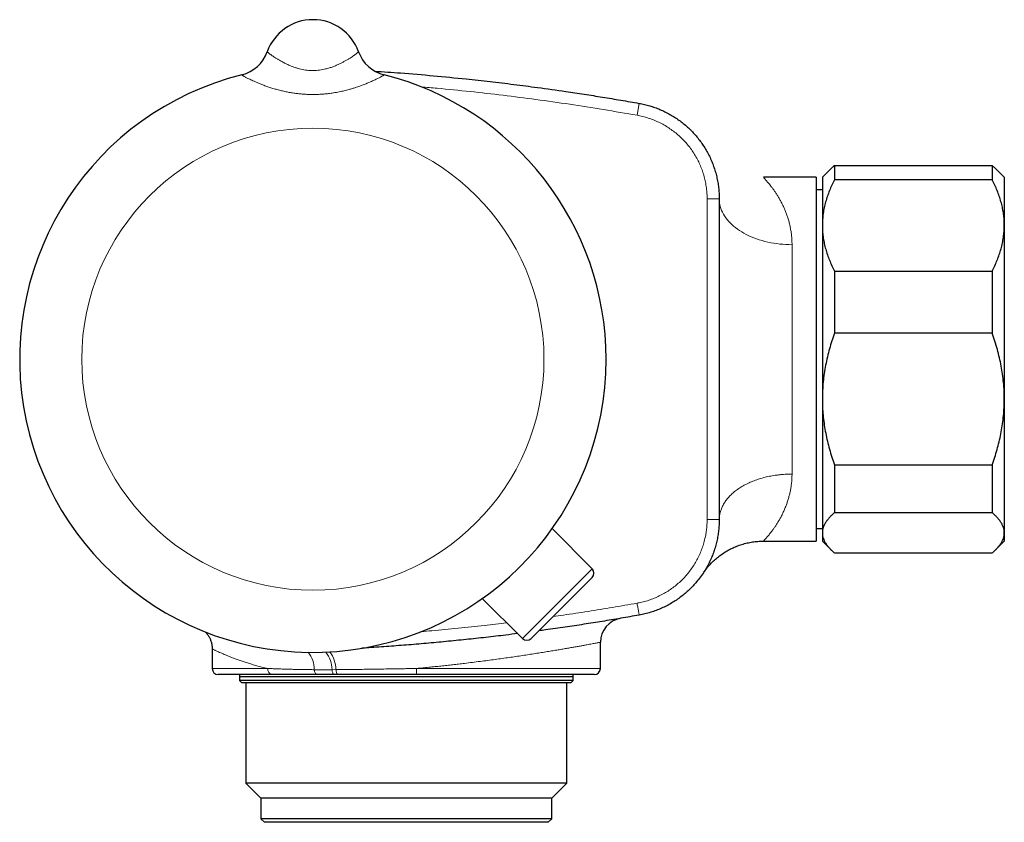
# Model space of a CAD drawing. Header units: millimetres. Extents: x 8 to 1162, y 12 to 2222.
# Tile 25 of 54: x 128 to 209, y 1198 to 1264. Entities that reach past the tile are written whole.
import ezdxf

# ---------------------------------------------------------------- set-up
doc = ezdxf.new("R2010")
doc.units = ezdxf.units.MM

msp = doc.modelspace()

# ---------------------------------------------------------------- linework, layer by layer
at = {"color": 7, "linetype": 'Continuous', "lineweight": 30}
for p, q in [((148.599, 1261.433), (148.599, 1261.433)), ((156.131, 1261.433), (156.131, 1261.433)), ((156.131, 1261.433), (156.131, 1261.433)), ((195.082, 1251.802), (194.365, 1251.085)), ((195.365, 1252.063), (195.365, 1250.891)), ((195.365, 1252.063), (208.365, 1252.063)), ((208.365, 1252.063), (208.365, 1250.891)), ((209.365, 1251.085), (208.647, 1251.803)), ((193.865, 1251.085), (189.507, 1251.085)), ((189.507, 1251.084), (189.507, 1251.084)), ((193.865, 1251.085), (193.865, 1221.085)), ((194.365, 1251.085), (194.365, 1247.12)), ((208.365, 1250.891), (195.365, 1250.891)), ((209.365, 1251.085), (209.365, 1247.12)), ((194.365, 1250.047), (193.865, 1250.047)), ((185.865, 1249.308), (185.865, 1236.085)), ((185.865, 1249.286), (185.865, 1249.308)), ((194.365, 1247.12), (194.365, 1232.804)), ((209.365, 1247.12), (209.365, 1232.804)), ((195.365, 1243.349), (195.365, 1238.237)), ((195.365, 1243.349), (208.365, 1243.349)), ((208.365, 1243.349), (208.365, 1238.237)), ((208.365, 1238.237), (195.365, 1238.237)), ((185.865, 1236.085), (185.865, 1222.861)), ((194.365, 1232.804), (194.365, 1221.768)), ((209.365, 1232.804), (209.365, 1221.768)), ((195.365, 1227.371), (208.365, 1227.371)), ((195.365, 1227.371), (195.365, 1223.43)), ((208.365, 1227.371), (208.365, 1223.43)), ((208.365, 1223.43), (195.365, 1223.43)), ((185.865, 1222.878), (185.867, 1222.899)), ((185.866, 1222.897), (185.865, 1222.878)), ((185.865, 1222.861), (185.865, 1222.861)), ((175.386, 1218.794), (172.104, 1222.134)), ((193.865, 1222.122), (194.365, 1222.122)), ((194.365, 1221.768), (194.365, 1221.085)), ((209.365, 1221.768), (209.365, 1221.085)), ((189.496, 1221.084), (189.507, 1221.084)), ((189.507, 1221.085), (193.865, 1221.085)), ((194.365, 1221.085), (195.083, 1220.367)), ((208.647, 1220.367), (209.365, 1221.085)), ((195.365, 1220.107), (208.365, 1220.107)), ((175.383, 1218.09), (170.36, 1213.067)), ((169.656, 1213.064), (166.316, 1216.345)), ((177.73, 1214.717), (177.73, 1214.717)), ((176.065, 1210.585), (176.065, 1212.745)), ((144.065, 1212.196), (144.065, 1210.585)), ((149.011, 1210.085), (144.565, 1210.085)), ((146.315, 1210.085), (146.315, 1209.885)), ((146.315, 1209.885), (146.318, 1209.882)), ((173.815, 1209.885), (146.315, 1209.885)), ((146.318, 1209.882), (146.318, 1209.598)), ((146.318, 1209.598), (146.518, 1209.398)), ((173.421, 1209.598), (146.318, 1209.598)), ((154.44, 1210.085), (154.128, 1210.085)), ((175.565, 1210.085), (160.883, 1210.085)), ((173.818, 1209.598), (173.421, 1209.598)), ((173.618, 1209.398), (173.818, 1209.598)), ((173.818, 1209.598), (173.818, 1210.085)), ((173.227, 1209.398), (146.518, 1209.398)), ((146.848, 1209.398), (146.848, 1201.119)), ((173.618, 1209.398), (173.227, 1209.398)), ((173.289, 1201.119), (173.289, 1209.398)), ((146.848, 1201.119), (148.068, 1199.898)), ((172.907, 1201.119), (146.848, 1201.119)), ((172.068, 1199.898), (173.289, 1201.119)), ((173.289, 1201.119), (172.907, 1201.119)), ((148.068, 1199.898), (148.068, 1198.198)), ((171.722, 1199.898), (148.068, 1199.898)), ((172.068, 1199.898), (171.722, 1199.898)), ((172.068, 1198.198), (172.068, 1199.898)), ((148.068, 1198.198), (148.368, 1197.898)), ((171.722, 1198.198), (148.068, 1198.198)), ((172.068, 1198.198), (171.722, 1198.198)), ((171.768, 1197.898), (172.068, 1198.198)), ((171.43, 1197.898), (148.368, 1197.898)), ((171.768, 1197.898), (171.43, 1197.898))]:
    msp.add_line(p, q, dxfattribs=at)
at = {"color": 8, "linetype": 'Continuous', "lineweight": 0}
for p, q in [((146.502, 1259.534), (146.503, 1259.534)), ((158.228, 1259.534), (158.228, 1259.534)), ((179.267, 1257.185), (179.092, 1256.201)), ((185.865, 1249.308), (184.865, 1249.308)), ((184.865, 1222.868), (184.865, 1249.308)), ((191.865, 1245.53), (191.865, 1226.609)), ((169.656, 1213.064), (175.386, 1218.794)), ((144.065, 1210.585), (148.655, 1210.585)), ((153.944, 1210.485), (154.268, 1210.488)), ((160.91, 1210.585), (176.065, 1210.585))]:
    msp.add_line(p, q, dxfattribs=at)
at = {"color": 7, "linetype": 'Continuous', "lineweight": 30, "flags": 128}
msp.add_lwpolyline([(185.863, 1249.43), (185.865, 1249.308), (185.865, 1249.308), (185.865, 1249.308)], dxfattribs=at)
at = {"color": 8, "linetype": 'Continuous', "lineweight": 0, "flags": 128}
for points in [[(191.865, 1245.53), (191.61, 1245.534), (191.356, 1245.544), (191.103, 1245.561), (190.851, 1245.584), (190.601, 1245.615), (190.353, 1245.652), (190.108, 1245.696), (189.866, 1245.746), (189.628, 1245.803), (189.394, 1245.866), (189.164, 1245.935), (188.939, 1246.01), (188.719, 1246.091), (188.505, 1246.178), (188.297, 1246.271), (188.096, 1246.369), (187.901, 1246.472), (187.713, 1246.581), (187.533, 1246.694), (187.361, 1246.812), (187.197, 1246.935), (187.041, 1247.062), (186.894, 1247.193), (186.756, 1247.327), (186.627, 1247.466), (186.508, 1247.607), (186.398, 1247.752), (186.298, 1247.9), (186.208, 1248.05), (186.128, 1248.202), (186.059, 1248.356), (186, 1248.512), (185.951, 1248.67), (185.914, 1248.828), (185.887, 1248.988), (185.87, 1249.148), (185.865, 1249.286)], [(152.712, 1210.085), (152.676, 1210.09), (152.641, 1210.108), (152.607, 1210.136), (152.576, 1210.174), (152.547, 1210.223), (152.523, 1210.279), (152.503, 1210.342), (152.488, 1210.412), (152.478, 1210.485)], [(154.128, 1210.085), (154.1, 1210.09), (154.072, 1210.108), (154.045, 1210.136), (154.021, 1210.174), (153.999, 1210.223), (153.98, 1210.279), (153.964, 1210.342), (153.952, 1210.412), (153.944, 1210.485)], [(154.44, 1210.085), (154.414, 1210.09), (154.387, 1210.108), (154.362, 1210.136), (154.339, 1210.175), (154.318, 1210.224), (154.301, 1210.281), (154.286, 1210.344), (154.275, 1210.414), (154.268, 1210.488)]]:
    msp.add_lwpolyline(points, dxfattribs=at)
at = {"color": 8, "linetype": 'Continuous', "lineweight": 0}
msp.add_circle((152.365, 1236.085), 19.051, dxfattribs=at)
at = {"color": 7, "linetype": 'Continuous', "lineweight": 30}
for centre, radius, start, end in [((152.365, 1260.085), 4, 19.69613, 160.30387), ((145.775, 1262.445), 3, 284.03187, 340.29362), ((145.775, 1262.444), 2.999, 284.02641, 340.3023), ((158.955, 1262.445), 3, 199.70665, 255.96667), ((158.955, 1262.444), 2.999, 199.69775, 255.97357), ((152.365, 1236.085), 24.172, 104.03651, 0), ((152.365, 1236.085), 24.172, 0, 75.96353), ((175.029, 1218.444), 0.5, 315, 44.5), ((178.065, 1212.745), 2, 99.67831, 180.00714), ((170.006, 1213.42), 0.5, 225.5, 315), ((144.565, 1210.585), 0.5, 180, 270), ((175.565, 1210.585), 0.5, 270, 0)]:
    msp.add_arc(centre, radius, start, end, dxfattribs=at)
at = {"color": 8, "linetype": 'Continuous', "lineweight": 0}
for centre, radius, start, end in [((150.243, 1210.492), 2.235, 359.8163, 39.59041), ((151.337, 1210.399), 2.609, 1.87532, 36.12176), ((151.534, 1210.376), 2.736, 2.33463, 35.21476), ((149.097, 1210.523), 0.447, 172.10043, 258.88849), ((158.522, 1210.46), 2.391, 350.96809, 2.98841)]:
    msp.add_arc(centre, radius, start, end, dxfattribs=at)
for points, knots in [([(148.599, 1261.433), (148.6, 1261.43), (148.601, 1261.426), (148.623, 1261.405), (148.664, 1261.37), (148.732, 1261.316), (148.825, 1261.247), (148.94, 1261.164), (149.076, 1261.071), (149.232, 1260.967), (149.41, 1260.855), (149.601, 1260.74), (149.786, 1260.636), (149.956, 1260.545), (150.118, 1260.463), (150.289, 1260.382), (150.477, 1260.299), (150.682, 1260.217), (150.906, 1260.137), (151.14, 1260.065), (151.381, 1260.003), (151.629, 1259.953), (151.882, 1259.917), (152.141, 1259.895), (152.401, 1259.89), (152.66, 1259.9), (152.915, 1259.925), (153.169, 1259.966), (153.44, 1260.024), (153.725, 1260.104), (154.02, 1260.205), (154.304, 1260.32), (154.569, 1260.441), (154.813, 1260.564), (155.037, 1260.687), (155.244, 1260.808), (155.43, 1260.924), (155.594, 1261.03), (155.736, 1261.127), (155.859, 1261.214), (155.959, 1261.287), (156.037, 1261.347), (156.092, 1261.391), (156.126, 1261.422), (156.129, 1261.429), (156.131, 1261.433)], [0, 0, 0, 0, 0.0196207, 0.0393245, 0.0651684, 0.0912018, 0.1178296, 0.1446612, 0.1701429, 0.1957987, 0.2219967, 0.2483805, 0.2712841, 0.2885819, 0.3059338, 0.3234546, 0.3410346, 0.3610308, 0.3811244, 0.4013769, 0.4217469, 0.4418154, 0.4620174, 0.4824372, 0.5030128, 0.5230483, 0.5432313, 0.5636336, 0.5841768, 0.6099969, 0.636058, 0.6628232, 0.6898123, 0.715433, 0.7412314, 0.767579, 0.7941152, 0.8194011, 0.8450345, 0.8708457, 0.8970234, 0.9223997, 0.9479542, 0.9737865, 1, 1, 1, 1]), ([(158.228, 1259.534), (158.226, 1259.53), (158.224, 1259.524), (158.187, 1259.498), (158.132, 1259.464), (158.061, 1259.423), (157.977, 1259.376), (157.881, 1259.325), (157.771, 1259.268), (157.646, 1259.205), (157.506, 1259.138), (157.354, 1259.066), (157.157, 1258.977), (156.906, 1258.868), (156.59, 1258.74), (156.246, 1258.612), (155.918, 1258.5), (155.614, 1258.405), (155.306, 1258.317), (154.95, 1258.225), (154.521, 1258.13), (154.09, 1258.052), (153.66, 1257.993), (153.254, 1257.951), (152.842, 1257.925), (152.463, 1257.916), (152.114, 1257.919), (151.796, 1257.931), (151.466, 1257.953), (151.128, 1257.986), (150.774, 1258.033), (150.413, 1258.092), (150.047, 1258.165), (149.687, 1258.248), (149.332, 1258.342), (148.984, 1258.445), (148.645, 1258.556), (148.32, 1258.672), (148.023, 1258.787), (147.755, 1258.898), (147.526, 1258.998), (147.325, 1259.09), (147.157, 1259.17), (147.015, 1259.24), (146.896, 1259.301), (146.795, 1259.354), (146.706, 1259.402), (146.633, 1259.444), (146.575, 1259.478), (146.532, 1259.506), (146.505, 1259.526), (146.503, 1259.531), (146.502, 1259.534)], [0, 0, 0, 0, 0.019679, 0.039508, 0.0567514, 0.0740929, 0.0897942, 0.1048402, 0.1203566, 0.1359365, 0.1516764, 0.1674771, 0.1830158, 0.2080788, 0.2334196, 0.2591551, 0.2851532, 0.3029027, 0.3207021, 0.3458741, 0.3711692, 0.40043, 0.4242076, 0.4480706, 0.4721898, 0.4963936, 0.5143382, 0.5330977, 0.5518969, 0.5722992, 0.5927546, 0.6150725, 0.6374655, 0.659959, 0.6825396, 0.7057955, 0.7291645, 0.7527854, 0.7765491, 0.7977642, 0.8191026, 0.8376224, 0.8562367, 0.8730786, 0.8880407, 0.9034725, 0.9189695, 0.9346409, 0.9503844, 0.9658868, 0.9828952, 1, 1, 1, 1]), ([(179.092, 1256.201), (178.168, 1256.361), (176.32, 1256.682), (173.54, 1257.115), (170.781, 1257.506), (168.044, 1257.856), (165.329, 1258.164), (163.075, 1258.395), (161.725, 1258.509), (161.283, 1258.546)], [0, 0, 0, 0, 0.156572, 0.313153, 0.469725, 0.621762, 0.773799, 0.925949, 1, 1, 1, 1]), ([(184.865, 1249.308), (184.864, 1249.414), (184.86, 1249.677), (184.825, 1250.096), (184.756, 1250.564), (184.656, 1251.026), (184.525, 1251.481), (184.364, 1251.924), (184.173, 1252.356), (183.952, 1252.774), (183.704, 1253.177), (183.431, 1253.562), (183.132, 1253.928), (182.809, 1254.272), (182.462, 1254.594), (182.095, 1254.892), (181.709, 1255.165), (181.306, 1255.411), (180.887, 1255.628), (180.454, 1255.818), (180.009, 1255.977), (179.554, 1256.109), (179.246, 1256.17), (179.092, 1256.201)], [0, 0, 0, 0, 0.032502, 0.08077, 0.129204, 0.177694, 0.226128, 0.274398, 0.322658, 0.371083, 0.419564, 0.467991, 0.516252, 0.564516, 0.612944, 0.661429, 0.709859, 0.758123, 0.806388, 0.854818, 0.903304, 0.951735, 1, 1, 1, 1]), ([(189.507, 1251.084), (189.507, 1251.084), (189.504, 1251.088), (189.515, 1251.076), (189.541, 1251.048), (189.587, 1250.998), (189.65, 1250.928), (189.731, 1250.838), (189.826, 1250.728), (189.934, 1250.599), (190.054, 1250.451), (190.183, 1250.285), (190.319, 1250.1), (190.462, 1249.895), (190.61, 1249.672), (190.759, 1249.429), (190.909, 1249.167), (191.05, 1248.897), (191.181, 1248.622), (191.302, 1248.343), (191.416, 1248.048), (191.522, 1247.737), (191.618, 1247.411), (191.701, 1247.068), (191.771, 1246.709), (191.823, 1246.333), (191.858, 1245.941), (191.863, 1245.667), (191.865, 1245.53)], [0, 0, 0, 0, 0.001236, 0.040664, 0.080375, 0.120179, 0.161006, 0.201923, 0.243096, 0.284347, 0.325425, 0.366567, 0.40789, 0.449268, 0.491254, 0.533294, 0.575493, 0.617747, 0.655164, 0.692623, 0.730462, 0.7683, 0.806367, 0.844433, 0.88297, 0.921592, 0.96074, 1, 1, 1, 1]), ([(191.865, 1226.609), (191.823, 1226.609), (191.686, 1226.609), (191.454, 1226.603), (191.168, 1226.588), (190.883, 1226.563), (190.531, 1226.523), (190.197, 1226.469), (189.881, 1226.405), (189.645, 1226.35), (189.411, 1226.289), (189.179, 1226.22), (188.952, 1226.146), (188.66, 1226.039), (188.382, 1225.923), (188.118, 1225.796), (187.924, 1225.695), (187.736, 1225.588), (187.554, 1225.475), (187.379, 1225.356), (187.16, 1225.195), (186.959, 1225.026), (186.776, 1224.85), (186.647, 1224.714), (186.526, 1224.573), (186.414, 1224.429), (186.312, 1224.281), (186.191, 1224.082), (186.09, 1223.88), (186.01, 1223.676), (185.959, 1223.52), (185.92, 1223.362), (185.89, 1223.202), (185.871, 1223.047), (185.868, 1222.945), (185.866, 1222.897)], [0, 0, 0, 0, 0.013428, 0.044009, 0.07473, 0.105521, 0.136455, 0.189657, 0.216426, 0.243241, 0.270591, 0.297991, 0.325541, 0.353143, 0.406345, 0.433113, 0.459928, 0.487277, 0.514677, 0.542227, 0.569828, 0.62303, 0.650016, 0.677003, 0.704182, 0.731361, 0.758912, 0.786513, 0.839714, 0.866701, 0.893687, 0.920867, 0.948046, 0.975596, 1, 1, 1, 1]), ([(191.865, 1226.609), (191.862, 1226.489), (191.856, 1226.25), (191.83, 1225.902), (191.786, 1225.563), (191.728, 1225.233), (191.656, 1224.912), (191.573, 1224.601), (191.479, 1224.302), (191.371, 1224), (191.248, 1223.696), (191.11, 1223.395), (190.967, 1223.111), (190.819, 1222.842), (190.668, 1222.591), (190.518, 1222.356), (190.369, 1222.14), (190.237, 1221.957), (190.12, 1221.803), (190.019, 1221.674), (189.924, 1221.558), (189.836, 1221.453), (189.756, 1221.36), (189.685, 1221.28), (189.625, 1221.213), (189.579, 1221.162), (189.546, 1221.127), (189.523, 1221.102), (189.511, 1221.089), (189.505, 1221.082), (189.507, 1221.085), (189.507, 1221.085)], [0, 0, 0, 0, 0.0344512, 0.0688969, 0.1036154, 0.1383355, 0.1737881, 0.2092416, 0.2449028, 0.2805647, 0.3222481, 0.3639325, 0.40585, 0.4477679, 0.4903443, 0.5329207, 0.575722, 0.6185228, 0.6517706, 0.685018, 0.7184013, 0.7517841, 0.7856403, 0.819496, 0.8535452, 0.8875939, 0.9155375, 0.9435129, 0.9715864, 0.9996936, 1, 1, 1, 1]), ([(179.086, 1215.968), (179.142, 1215.978), (179.352, 1216.018), (179.713, 1216.103), (180.164, 1216.243), (180.605, 1216.413), (181.033, 1216.612), (181.446, 1216.839), (181.842, 1217.094), (182.221, 1217.375), (182.581, 1217.681), (182.919, 1218.01), (183.235, 1218.361), (183.525, 1218.733), (183.791, 1219.124), (184.028, 1219.531), (184.238, 1219.954), (184.42, 1220.391), (184.571, 1220.838), (184.686, 1221.27), (184.767, 1221.683), (184.821, 1222.076), (184.855, 1222.471), (184.862, 1222.736), (184.865, 1222.868)], [0, 0, 0, 0, 0.017408, 0.065531, 0.11382, 0.162171, 0.210472, 0.258605, 0.306728, 0.355015, 0.403358, 0.451646, 0.499771, 0.548114, 0.596458, 0.644605, 0.692917, 0.741285, 0.789597, 0.837744, 0.878266, 0.918848, 0.959451, 1, 1, 1, 1]), ([(184.865, 1222.868), (184.883, 1222.868), (184.957, 1222.867), (185.085, 1222.866), (185.246, 1222.865), (185.396, 1222.864), (185.533, 1222.863), (185.649, 1222.862), (185.744, 1222.862), (185.812, 1222.861), (185.857, 1222.861), (185.862, 1222.861), (185.865, 1222.861)], [0, 0, 0, 0, 0.033959, 0.140946, 0.246795, 0.355714, 0.461561, 0.570478, 0.676324, 0.785239, 0.891085, 1, 1, 1, 1]), ([(172.155, 1214.862), (172.445, 1214.903), (173.411, 1215.037), (175.049, 1215.289), (177.07, 1215.615), (178.414, 1215.85), (179.086, 1215.968)], [0, 0, 0, 0, 0.125242, 0.4168255, 0.7084166, 1, 1, 1, 1]), ([(179.086, 1215.968), (179.09, 1215.948), (179.103, 1215.875), (179.127, 1215.748), (179.155, 1215.592), (179.183, 1215.444), (179.207, 1215.311), (179.228, 1215.196), (179.245, 1215.103), (179.257, 1215.035), (179.265, 1214.992), (179.266, 1214.987), (179.267, 1214.984)], [0, 0, 0, 0, 0.038941, 0.140957, 0.248339, 0.355721, 0.463101, 0.570481, 0.677861, 0.785241, 0.89262, 1, 1, 1, 1]), ([(161.275, 1213.621), (161.572, 1213.645), (162.595, 1213.732), (164.343, 1213.904), (166.401, 1214.123), (167.732, 1214.284), (168.34, 1214.357)], [0, 0, 0, 0, 0.125772, 0.433739, 0.741698, 1, 1, 1, 1]), ([(176.064, 1212.745), (176.062, 1212.744), (176.058, 1212.744), (176.018, 1212.736), (175.95, 1212.723), (175.852, 1212.704), (175.726, 1212.68), (175.572, 1212.651), (175.391, 1212.617), (175.185, 1212.579), (174.952, 1212.536), (174.691, 1212.488), (174.401, 1212.436), (174.082, 1212.378), (173.737, 1212.317), (173.369, 1212.253), (172.982, 1212.186), (172.576, 1212.117), (172.147, 1212.045), (171.693, 1211.971), (171.214, 1211.893), (170.711, 1211.814), (170.186, 1211.732), (169.65, 1211.651), (169.103, 1211.57), (168.547, 1211.49), (167.976, 1211.409), (167.385, 1211.328), (166.776, 1211.247), (166.15, 1211.166), (165.511, 1211.085), (164.92, 1211.014), (164.383, 1210.95), (163.9, 1210.895), (163.412, 1210.84), (162.919, 1210.787), (162.423, 1210.734), (161.922, 1210.683), (161.417, 1210.633), (161.079, 1210.601), (160.91, 1210.585)], [0, 0, 0, 0, 0.025245, 0.052514, 0.080342, 0.108222, 0.13626, 0.164351, 0.191712, 0.219123, 0.246681, 0.274289, 0.302465, 0.330693, 0.359081, 0.387522, 0.414993, 0.442512, 0.470177, 0.497889, 0.526158, 0.554479, 0.582956, 0.611485, 0.638812, 0.666186, 0.6937, 0.72126, 0.749362, 0.777515, 0.80582, 0.834177, 0.854692, 0.875227, 0.895913, 0.916599, 0.937366, 0.958134, 0.979056, 1, 1, 1, 1]), ([(148.655, 1210.585), (148.485, 1210.624), (148.169, 1210.698), (147.735, 1210.813), (147.342, 1210.925), (146.97, 1211.039), (146.615, 1211.155), (146.278, 1211.271), (145.961, 1211.386), (145.667, 1211.498), (145.401, 1211.604), (145.163, 1211.702), (144.951, 1211.792), (144.761, 1211.875), (144.591, 1211.951), (144.443, 1212.019), (144.318, 1212.077), (144.217, 1212.125), (144.14, 1212.162), (144.089, 1212.186), (144.065, 1212.198), (144.068, 1212.197), (144.069, 1212.196)], [0, 0, 0, 0, 0.059543, 0.110553, 0.161602, 0.212652, 0.263663, 0.31596, 0.368298, 0.420636, 0.47293, 0.52214, 0.571388, 0.620634, 0.669841, 0.720388, 0.770982, 0.821573, 0.872118, 0.925016, 0.977971, 1, 1, 1, 1]), ([(148.655, 1210.585), (148.772, 1210.58), (149.008, 1210.569), (149.367, 1210.555), (149.729, 1210.542), (150.092, 1210.53), (150.465, 1210.519), (150.848, 1210.51), (151.241, 1210.501), (151.644, 1210.494), (152.056, 1210.488), (152.337, 1210.486), (152.478, 1210.485)], [0, 0, 0, 0, 0.1035898, 0.2072598, 0.30545, 0.4037153, 0.5022173, 0.6008031, 0.7003548, 0.800002, 0.8999485, 1, 1, 1, 1]), ([(152.478, 1210.485), (152.625, 1210.484), (152.92, 1210.482), (153.408, 1210.482), (153.753, 1210.484), (153.944, 1210.485)], [0, 0, 0, 0, 0.308081, 0.616531, 1, 1, 1, 1]), ([(154.268, 1210.488), (154.469, 1210.49), (154.874, 1210.494), (155.491, 1210.501), (156.118, 1210.509), (156.756, 1210.517), (157.403, 1210.526), (158.061, 1210.536), (158.723, 1210.547), (159.341, 1210.557), (159.91, 1210.566), (160.417, 1210.575), (160.75, 1210.582), (160.91, 1210.585)], [0, 0, 0, 0, 0.0952471, 0.1906491, 0.2865185, 0.3825437, 0.4803398, 0.5782984, 0.676746, 0.7753561, 0.8522415, 0.9292027, 1, 1, 1, 1])]:
    msp.add_open_spline(points, degree=3, knots=knots, dxfattribs=at)
at = {"color": 7, "linetype": 'Continuous', "lineweight": 30}
for points, knots in [([(157.462, 1259.844), (158.175, 1259.795), (159.79, 1259.685), (162.304, 1259.47), (164.759, 1259.23), (166.967, 1258.987), (168.928, 1258.752), (171.01, 1258.482), (172.944, 1258.21), (174.729, 1257.941), (176.243, 1257.701), (177.756, 1257.451), (178.763, 1257.274), (179.267, 1257.185)], [0, 0, 0, 0, 0.097545, 0.220978, 0.344412, 0.434288, 0.524165, 0.614041, 0.720894, 0.790662, 0.86043, 0.930215, 1, 1, 1, 1]), ([(179.267, 1257.185), (179.267, 1257.185), (179.412, 1257.159), (179.702, 1257.099), (180.131, 1256.986), (180.557, 1256.847), (180.978, 1256.683), (181.393, 1256.494), (181.793, 1256.283), (182.177, 1256.052), (182.544, 1255.803), (182.9, 1255.531), (183.243, 1255.237), (183.572, 1254.921), (183.88, 1254.59), (184.166, 1254.245), (184.43, 1253.888), (184.676, 1253.514), (184.902, 1253.123), (185.108, 1252.716), (185.289, 1252.301), (185.444, 1251.881), (185.575, 1251.457), (185.684, 1251.023), (185.768, 1250.579), (185.827, 1250.126), (185.86, 1249.702), (185.863, 1249.429), (185.865, 1249.308)], [0, 0, 0, 0, 0.000005, 0.039731, 0.079488, 0.119214, 0.160094, 0.201008, 0.241888, 0.281614, 0.32137, 0.361096, 0.401975, 0.442887, 0.483766, 0.523489, 0.563241, 0.602964, 0.643839, 0.684747, 0.725622, 0.76535, 0.805109, 0.844838, 0.885719, 0.926634, 0.967515, 1, 1, 1, 1]), ([(184.526, 1253.741), (184.523, 1253.745), (184.514, 1253.757), (184.519, 1253.75), (184.522, 1253.746)], [0, 0, 0, 0, 0.322529, 1, 1, 1, 1]), ([(195.083, 1251.801), (195.121, 1251.839), (195.209, 1251.927), (195.309, 1252.014), (195.365, 1252.063)], [0, 0, 0, 0, 0.431876, 1, 1, 1, 1]), ([(208.365, 1252.063), (208.441, 1251.997), (208.541, 1251.91), (208.625, 1251.822), (208.646, 1251.801)], [0, 0, 0, 0, 0.758839, 1, 1, 1, 1]), ([(195.365, 1250.891), (195.291, 1250.742), (195.142, 1250.443), (194.947, 1249.987), (194.775, 1249.526), (194.63, 1249.057), (194.514, 1248.581), (194.429, 1248.097), (194.375, 1247.61), (194.368, 1247.284), (194.365, 1247.12)], [0, 0, 0, 0, 0.1229729, 0.2459423, 0.3695815, 0.4932168, 0.6193748, 0.7455295, 0.8727654, 1, 1, 1, 1]), ([(209.365, 1247.12), (209.365, 1247.164), (209.364, 1247.36), (209.345, 1247.708), (209.291, 1248.164), (209.207, 1248.62), (209.094, 1249.077), (208.952, 1249.534), (208.782, 1249.99), (208.588, 1250.444), (208.439, 1250.742), (208.365, 1250.891)], [0, 0, 0, 0, 0.034085, 0.152699, 0.271315, 0.390844, 0.510376, 0.632431, 0.75449, 0.877243, 1, 1, 1, 1]), ([(194.365, 1247.12), (194.365, 1247.077), (194.366, 1246.881), (194.385, 1246.533), (194.439, 1246.076), (194.523, 1245.62), (194.636, 1245.163), (194.778, 1244.707), (194.948, 1244.25), (195.142, 1243.797), (195.291, 1243.498), (195.365, 1243.349)], [0, 0, 0, 0, 0.0340845, 0.152699, 0.2713147, 0.3908442, 0.5103765, 0.6324315, 0.7544901, 0.8772433, 1, 1, 1, 1]), ([(208.365, 1243.349), (208.44, 1243.499), (208.589, 1243.798), (208.784, 1244.253), (208.955, 1244.714), (209.1, 1245.183), (209.216, 1245.659), (209.301, 1246.143), (209.355, 1246.63), (209.362, 1246.957), (209.365, 1247.12)], [0, 0, 0, 0, 0.122973, 0.245942, 0.369581, 0.493217, 0.619375, 0.745529, 0.872765, 1, 1, 1, 1]), ([(195.365, 1238.237), (195.291, 1238.022), (195.142, 1237.591), (194.947, 1236.935), (194.775, 1236.271), (194.63, 1235.595), (194.514, 1234.909), (194.429, 1234.212), (194.375, 1233.51), (194.368, 1233.04), (194.365, 1232.804)], [0, 0, 0, 0, 0.122898, 0.245942, 0.369483, 0.493217, 0.619247, 0.745529, 0.87262, 1, 1, 1, 1]), ([(209.365, 1232.804), (209.362, 1233.031), (209.356, 1233.484), (209.305, 1234.164), (209.225, 1234.844), (209.113, 1235.526), (208.97, 1236.209), (208.796, 1236.891), (208.596, 1237.568), (208.442, 1238.014), (208.365, 1238.237)], [0, 0, 0, 0, 0.1224882, 0.2452382, 0.3687573, 0.4925209, 0.6188894, 0.7454752, 0.8726524, 1, 1, 1, 1]), ([(194.365, 1232.804), (194.365, 1232.746), (194.366, 1232.468), (194.385, 1231.97), (194.438, 1231.311), (194.521, 1230.653), (194.635, 1229.992), (194.776, 1229.332), (194.947, 1228.673), (195.141, 1228.018), (195.29, 1227.587), (195.365, 1227.371)], [0, 0, 0, 0, 0.031426, 0.150353, 0.269282, 0.389133, 0.508986, 0.631385, 0.753788, 0.876892, 1, 1, 1, 1]), ([(208.365, 1227.371), (208.437, 1227.58), (208.582, 1227.998), (208.772, 1228.634), (208.94, 1229.277), (209.084, 1229.931), (209.2, 1230.595), (209.288, 1231.269), (209.345, 1231.947), (209.364, 1232.46), (209.365, 1232.746), (209.365, 1232.804)], [0, 0, 0, 0, 0.119246, 0.238489, 0.358338, 0.478183, 0.600299, 0.722411, 0.845493, 0.968574, 1, 1, 1, 1]), ([(195.365, 1223.43), (195.291, 1223.364), (195.142, 1223.233), (194.946, 1223.031), (194.774, 1222.828), (194.629, 1222.621), (194.513, 1222.411), (194.429, 1222.199), (194.375, 1221.984), (194.368, 1221.841), (194.365, 1221.768)], [0, 0, 0, 0, 0.122973, 0.245942, 0.370366, 0.494836, 0.619247, 0.745529, 0.87262, 1, 1, 1, 1]), ([(209.365, 1221.768), (209.365, 1221.788), (209.364, 1221.874), (209.345, 1222.028), (209.29, 1222.23), (209.207, 1222.43), (209.094, 1222.631), (208.952, 1222.832), (208.782, 1223.033), (208.588, 1223.233), (208.439, 1223.365), (208.365, 1223.43)], [0, 0, 0, 0, 0.034085, 0.153093, 0.272216, 0.39135, 0.510374, 0.63243, 0.754489, 0.877243, 1, 1, 1, 1]), ([(185.865, 1222.861), (185.862, 1222.711), (185.855, 1222.412), (185.818, 1221.963), (185.754, 1221.516), (185.667, 1221.074), (185.555, 1220.642), (185.421, 1220.22), (185.262, 1219.801), (185.077, 1219.389), (184.868, 1218.984), (184.622, 1218.568), (184.334, 1218.144), (184.021, 1217.744), (183.706, 1217.388), (183.394, 1217.073), (183.063, 1216.773), (182.711, 1216.49), (182.341, 1216.224), (181.951, 1215.977), (181.543, 1215.751), (181.116, 1215.546), (180.674, 1215.365), (180.216, 1215.211), (179.745, 1215.081), (179.426, 1215.016), (179.267, 1214.984)], [0, 0, 0, 0, 0.040208, 0.080402, 0.121056, 0.161708, 0.201397, 0.241117, 0.280805, 0.32165, 0.362529, 0.403374, 0.451664, 0.500174, 0.539837, 0.579531, 0.619195, 0.660005, 0.700849, 0.74166, 0.784006, 0.826391, 0.86874, 0.912472, 0.956249, 1, 1, 1, 1]), ([(185.865, 1222.861), (185.865, 1222.861), (185.864, 1222.811), (185.863, 1222.719), (185.86, 1222.601), (185.858, 1222.521), (185.856, 1222.48), (185.855, 1222.471)], [0, 0, 0, 0, 0.0000953, 0.3042831, 0.6098796, 0.918646, 1, 1, 1, 1]), ([(194.365, 1221.768), (194.365, 1221.749), (194.366, 1221.663), (194.385, 1221.509), (194.439, 1221.308), (194.523, 1221.107), (194.636, 1220.906), (194.778, 1220.704), (194.948, 1220.503), (195.142, 1220.304), (195.291, 1220.172), (195.365, 1220.107)], [0, 0, 0, 0, 0.034085, 0.152946, 0.271869, 0.390736, 0.511535, 0.632337, 0.754871, 0.877452, 1, 1, 1, 1]), ([(208.365, 1220.107), (208.44, 1220.172), (208.589, 1220.304), (208.784, 1220.505), (208.956, 1220.709), (209.1, 1220.915), (209.217, 1221.125), (209.301, 1221.338), (209.355, 1221.553), (209.362, 1221.696), (209.365, 1221.768)], [0, 0, 0, 0, 0.122898, 0.246192, 0.369483, 0.494367, 0.619247, 0.745935, 0.87262, 1, 1, 1, 1]), ([(184.586, 1218.517), (184.587, 1218.517), (184.587, 1218.517), (184.592, 1218.525), (184.6, 1218.537), (184.611, 1218.552), (184.622, 1218.568), (184.634, 1218.585), (184.646, 1218.602), (184.659, 1218.62), (184.673, 1218.639), (184.689, 1218.66), (184.707, 1218.685), (184.728, 1218.713), (184.753, 1218.746), (184.784, 1218.785), (184.823, 1218.834), (184.873, 1218.896), (184.94, 1218.977), (185.029, 1219.079), (185.138, 1219.198), (185.264, 1219.329), (185.403, 1219.463), (185.551, 1219.598), (185.709, 1219.731), (185.876, 1219.863), (186.049, 1219.989), (186.229, 1220.111), (186.414, 1220.228), (186.605, 1220.338), (186.8, 1220.441), (187, 1220.537), (187.203, 1220.626), (187.41, 1220.708), (187.621, 1220.782), (187.834, 1220.848), (188.05, 1220.906), (188.268, 1220.957), (188.488, 1220.999), (188.71, 1221.033), (188.932, 1221.059), (189.156, 1221.076), (189.348, 1221.084), (189.465, 1221.084), (189.507, 1221.084)], [0, 0, 0, 0, 0.036772, 0.081721, 0.120434, 0.151191, 0.174495, 0.192168, 0.205848, 0.216709, 0.225604, 0.233196, 0.240044, 0.246671, 0.253371, 0.260721, 0.269382, 0.280183, 0.294212, 0.312625, 0.335343, 0.360272, 0.386466, 0.413796, 0.441981, 0.470762, 0.499957, 0.529446, 0.559146, 0.589005, 0.618985, 0.64906, 0.679209, 0.709418, 0.739678, 0.769978, 0.800313, 0.830678, 0.861068, 0.89148, 0.921911, 0.952358, 0.982821, 1, 1, 1, 1]), ([(184.589, 1218.521), (184.589, 1218.521), (184.589, 1218.522), (184.592, 1218.527), (184.592, 1218.526), (184.592, 1218.526)], [0, 0, 0, 0, 0.431755, 0.9116761, 1, 1, 1, 1]), ([(184.623, 1218.577), (184.618, 1218.569), (184.604, 1218.547), (184.596, 1218.534), (184.591, 1218.527)], [0, 0, 0, 0, 0.405286, 1, 1, 1, 1]), ([(179.267, 1214.984), (178.76, 1214.895), (177.746, 1214.717), (176.223, 1214.465), (174.698, 1214.223), (173.136, 1213.989), (171.897, 1213.811), (171.167, 1213.713), (170.981, 1213.689)], [0, 0, 0, 0, 0.184091, 0.368182, 0.552316, 0.73645, 0.933025, 1, 1, 1, 1]), ([(143.481, 1213.609), (143.502, 1213.588), (143.552, 1213.537), (143.625, 1213.452), (143.699, 1213.353), (143.769, 1213.248), (143.832, 1213.139), (143.888, 1213.024), (143.937, 1212.906), (143.979, 1212.784), (144.012, 1212.66), (144.038, 1212.534), (144.055, 1212.405), (144.064, 1212.293), (144.064, 1212.223), (144.064, 1212.196)], [0, 0, 0, 0, 0.057623, 0.135263, 0.214317, 0.294342, 0.375053, 0.456264, 0.537848, 0.619718, 0.70181, 0.784079, 0.866488, 0.949011, 1, 1, 1, 1]), ([(169.25, 1213.462), (168.923, 1213.421), (168.05, 1213.31), (166.63, 1213.145), (164.991, 1212.966), (163.351, 1212.801), (161.709, 1212.65), (160.066, 1212.511), (158.421, 1212.387), (157.196, 1212.302), (156.518, 1212.263), (156.388, 1212.255)], [0, 0, 0, 0, 0.0766, 0.204231, 0.331829, 0.459427, 0.587059, 0.714692, 0.842297, 0.969902, 1, 1, 1, 1]), ([(152.712, 1210.085), (152.545, 1210.085), (152.21, 1210.085), (151.721, 1210.085), (151.242, 1210.085), (150.774, 1210.085), (150.315, 1210.085), (149.867, 1210.085), (149.431, 1210.085), (149.151, 1210.085), (149.011, 1210.085)], [0, 0, 0, 0, 0.123192, 0.246387, 0.370355, 0.494326, 0.620437, 0.74655, 0.873274, 1, 1, 1, 1]), ([(154.128, 1210.085), (154.008, 1210.085), (153.767, 1210.085), (153.411, 1210.085), (153.059, 1210.085), (152.828, 1210.085), (152.712, 1210.085)], [0, 0, 0, 0, 0.2494857, 0.4991777, 0.7494867, 1, 1, 1, 1]), ([(160.883, 1210.085), (160.638, 1210.085), (160.146, 1210.085), (159.445, 1210.085), (158.782, 1210.085), (158.156, 1210.085), (157.534, 1210.085), (156.91, 1210.085), (156.286, 1210.085), (155.663, 1210.085), (155.046, 1210.085), (154.642, 1210.085), (154.44, 1210.085)], [0, 0, 0, 0, 0.112262, 0.224754, 0.320362, 0.416044, 0.511725, 0.607331, 0.705457, 0.803667, 0.901876, 1, 1, 1, 1])]:
    msp.add_open_spline(points, degree=3, knots=knots, dxfattribs=at)

doc.saveas('drawing.dxf')
